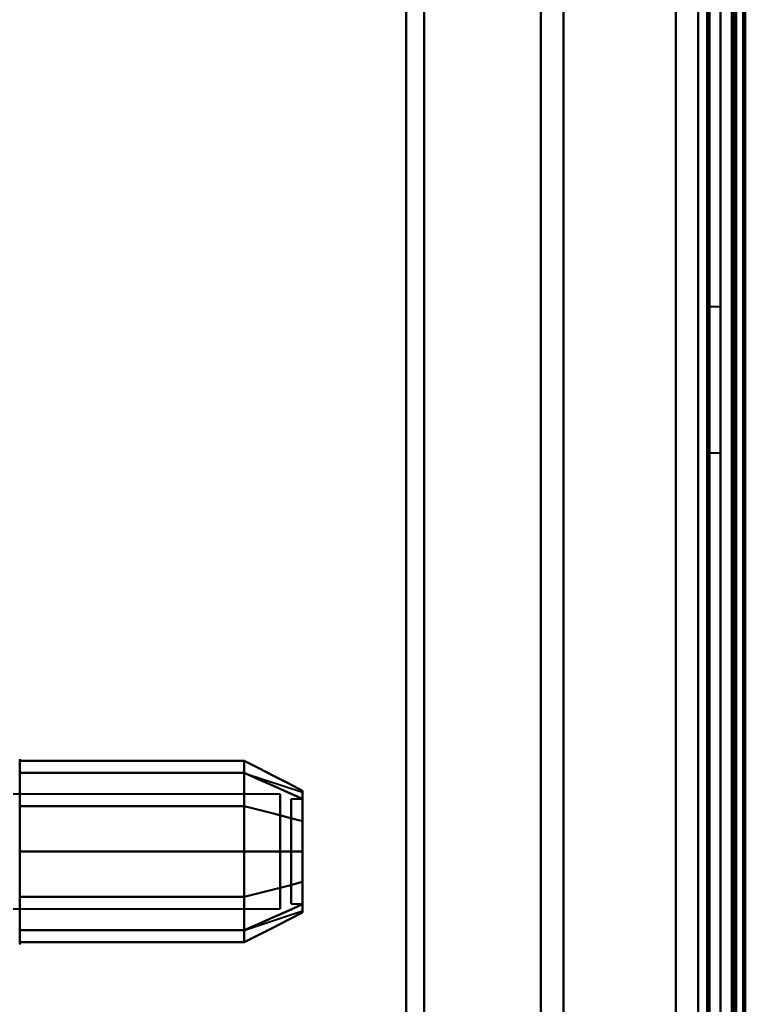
# Model space of a CAD drawing. Header units: millimetres. Extents: x -1352 to 2139, y -120 to 1210.
# Tile 35 of 87: x -736 to -704, y 995 to 1039. Entities that reach past the tile are written whole.
import ezdxf

# ---------------------------------------------------------------- set-up
doc = ezdxf.new("R2010")
doc.units = ezdxf.units.MM
doc.layers.add('G-IMPT', color=8, linetype='Continuous', lineweight=40)

# ---------------------------------------------------------------- blocks, each defined once
blk = doc.blocks.new('NEXA 2000 CALQUES_dwg-762145-Avant')
at = {"layer": 'G-IMPT'}
for p, q in [((-705, 129.472), (-705, 1102.272)), ((-704.5, 1102.272), (-704.5, 129.472)), ((-705, 883.372), (-705, 1099.372)), ((-705, 1099.372), (-705, 883.372)), ((-704.3, 883.372), (-704.3, 1099.372)), ((-704.3, 1099.372), (-704.3, 883.372)), ((-719, 883.372), (-719, 1084.372)), ((-719, 1084.372), (-719, 883.372)), ((-705.5, 1084.372), (-705.5, 883.372)), ((-705.5, 883.372), (-705.5, 1084.372)), ((-705, 1084.372), (-705, 883.372)), ((-705, 1084.372), (-705, 682.372)), ((-705, 883.372), (-705, 1084.372)), ((-718.198, 1083.781), (-718.198, 883.372)), ((-718.198, 883.372), (-718.198, 1083.781)), ((-713, 883.372), (-713, 1083.372)), ((-713, 1083.372), (-713, 883.372)), ((-706, 883.372), (-706, 1083.372)), ((-706, 683.372), (-706, 1083.372)), ((-706, 1083.372), (-706, 883.372)), ((-711.99, 883.372), (-711.99, 1082.746)), ((-711.99, 883.372), (-711.99, 1082.746)), ((-711.99, 1082.746), (-711.99, 883.372)), ((-711.99, 1082.746), (-711.99, 883.372)), ((-704.3, 883.372), (-704.3, 1082.746)), ((-704.3, 1082.746), (-704.3, 683.998)), ((-704.3, 1082.746), (-704.3, 683.998)), ((-705, 1026.122), (-705.5, 1026.122)), ((-705.5, 1026.122), (-705.5, 1022.872)), ((-705.5, 1022.872), (-705.5, 1026.122)), ((-705, 1022.872), (-705, 1026.122)), ((-705, 1026.122), (-705, 1022.872)), ((-705.5, 1022.872), (-705.5, 1019.622)), ((-705.5, 1019.622), (-705.5, 1022.872)), ((-705, 1019.622), (-705, 1022.872)), ((-705, 1022.872), (-705, 1019.622)), ((-705.5, 1019.622), (-705, 1019.622)), ((-736.204, 1005.972), (-736.204, 997.772)), ((-736.204, 1005.972), (-736.204, 1001.872)), ((-736.204, 1005.972), (-736.204, 1003.922)), ((-736.204, 1005.423), (-736.204, 997.772)), ((-726.189, 1005.367), (-723.611, 1004.508)), ((-724.611, 1004.421), (-736.5, 1004.421)), ((-724.611, 1004.421), (-736.5, 1004.421)), ((-724.611, 1004.421), (-724.611, 999.665)), ((-724.611, 999.665), (-724.611, 1004.421)), ((-724.611, 1004.421), (-724.611, 999.324)), ((-724.611, 1004.421), (-724.611, 999.324)), ((-724.611, 999.324), (-724.611, 1004.421)), ((-724.611, 999.324), (-724.611, 1004.421)), ((-723.611, 1004.202), (-724.111, 1004.202)), ((-723.611, 1004.202), (-724.111, 1004.202)), ((-724.111, 999.98), (-724.111, 1004.202)), ((-724.111, 1004.202), (-724.111, 999.98)), ((-724.111, 1000.914), (-724.111, 1004.202)), ((-724.111, 1004.202), (-724.111, 1000.914)), ((-723.611, 999.98), (-723.611, 1004.202)), ((-723.611, 1004.202), (-723.611, 999.98)), ((-723.611, 1000.914), (-723.611, 1004.202)), ((-723.611, 1004.202), (-723.611, 1000.914)), ((-736.204, 1003.922), (-736.204, 998.322)), ((-724.611, 1004.079), (-724.611, 999.324)), ((-724.611, 999.324), (-724.611, 1004.079)), ((-724.111, 999.542), (-724.111, 1003.764)), ((-724.111, 1003.764), (-724.111, 999.542)), ((-723.611, 999.542), (-723.611, 1003.764)), ((-723.611, 1003.764), (-723.611, 999.542)), ((-724.111, 999.542), (-724.111, 1002.831)), ((-724.111, 1002.831), (-724.111, 999.542)), ((-723.611, 999.542), (-723.611, 1002.831)), ((-723.611, 1002.831), (-723.611, 999.542)), ((-736.204, 1001.872), (-736.204, 997.772)), ((-736.5, 999.324), (-724.611, 999.324)), ((-736.5, 999.324), (-724.611, 999.324)), ((-724.111, 999.542), (-723.611, 999.542)), ((-724.111, 999.542), (-723.611, 999.542)), ((-726.189, 998.377), (-723.611, 999.237))]:
    blk.add_line(p, q, dxfattribs=at)
at = {"layer": 'G-IMPT', "flags": 128}
for points in [[(-707, 128.972), (-707, 372.422), (-707, 615.872), (-707, 859.322), (-707, 1102.772)], [(-707, 1102.772), (-707, 859.322), (-707, 615.872), (-707, 372.422), (-707, 128.972)], [(-707, 1102.772), (-707, 859.322), (-707, 615.872), (-707, 372.422), (-707, 128.972)], [(-707, 128.972), (-707, 372.422), (-707, 615.872), (-707, 859.322), (-707, 1102.772)], [(-705, 128.972), (-705, 372.422), (-705, 615.872), (-705, 859.322), (-705, 1102.772)], [(-705, 1102.772), (-705, 859.322), (-705, 615.872), (-705, 372.422), (-705, 128.972)], [(-704.5, 128.972), (-704.5, 372.422), (-704.5, 615.872), (-704.5, 859.322), (-704.5, 1102.772)], [(-704.4, 1102.772), (-704.4, 859.322), (-704.4, 615.872), (-704.4, 372.422), (-704.4, 128.972)], [(-704.4, 1102.772), (-704.4, 859.322), (-704.4, 615.872), (-704.4, 372.422), (-704.4, 128.972)], [(-704.4, 128.972), (-704.4, 372.422), (-704.4, 615.872), (-704.4, 859.322), (-704.4, 1102.772)], [(-707, 129.472), (-707, 372.672), (-707, 615.872), (-707, 859.072), (-707, 1102.272)], [(-707, 1102.272), (-707, 859.072), (-707, 615.872), (-707, 372.672), (-707, 129.472)], [(-707, 1102.272), (-707, 859.072), (-707, 615.872), (-707, 372.672), (-707, 129.472)], [(-707, 129.472), (-707, 372.672), (-707, 615.872), (-707, 859.072), (-707, 1102.272)], [(-705.6, 129.472), (-705.6, 372.672), (-705.6, 615.872), (-705.6, 859.072), (-705.6, 1102.272)], [(-705.6, 129.472), (-705.6, 372.672), (-705.6, 615.872), (-705.6, 859.072), (-705.6, 1102.272)], [(-705.6, 1102.272), (-705.6, 859.072), (-705.6, 615.872), (-705.6, 372.672), (-705.6, 129.472)], [(-705.6, 1102.272), (-705.6, 859.072), (-705.6, 615.872), (-705.6, 372.672), (-705.6, 129.472)], [(-705.6, 129.472), (-705.6, 372.672), (-705.6, 615.872), (-705.6, 859.072), (-705.6, 1102.272)], [(-705.6, 1102.272), (-705.6, 859.072), (-705.6, 615.872), (-705.6, 372.672), (-705.6, 129.472)], [(-705.5, 1102.272), (-705.5, 859.072), (-705.5, 615.872), (-705.5, 372.672), (-705.5, 129.472)], [(-705.5, 129.472), (-705.5, 372.672), (-705.5, 615.872), (-705.5, 859.072), (-705.5, 1102.272)], [(-705, 129.472), (-705, 372.672), (-705, 615.872), (-705, 859.072), (-705, 1102.272)], [(-705, 1102.272), (-705, 859.072), (-705, 615.872), (-705, 372.672), (-705, 129.472)], [(-705, 1102.272), (-705, 859.072), (-705, 615.872), (-705, 372.672), (-705, 129.472)], [(-705, 129.472), (-705, 372.672), (-705, 615.872), (-705, 859.072), (-705, 1102.272)], [(-705, 1102.272), (-705, 867.047), (-705, 631.822), (-705, 396.597), (-705, 161.372)], [(-705, 161.372), (-705, 396.597), (-705, 631.822), (-705, 867.047), (-705, 1102.272)], [(-704.5, 129.472), (-704.5, 372.672), (-704.5, 615.872), (-704.5, 859.072), (-704.5, 1102.272)], [(-704.5, 1102.272), (-704.5, 859.072), (-704.5, 615.872), (-704.5, 372.672), (-704.5, 129.472)], [(-704.5, 1102.272), (-704.5, 859.072), (-704.5, 615.872), (-704.5, 372.672), (-704.5, 129.472)], [(-704.5, 129.472), (-704.5, 372.672), (-704.5, 615.872), (-704.5, 859.072), (-704.5, 1102.272)], [(-704.5, 129.472), (-704.5, 372.672), (-704.5, 615.872), (-704.5, 859.072), (-704.5, 1102.272)], [(-704.5, 1102.272), (-704.5, 859.072), (-704.5, 615.872), (-704.5, 372.672), (-704.5, 129.472)], [(-704, 1102.372), (-704, 859.122), (-704, 615.872), (-704, 372.622), (-704, 129.372)], [(-704, 129.372), (-704, 372.622), (-704, 615.872), (-704, 859.122), (-704, 1102.372)], [(-704, 1102.272), (-704, 859.072), (-704, 615.872), (-704, 372.672), (-704, 129.472)], [(-704, 129.472), (-704, 372.672), (-704, 615.872), (-704, 859.072), (-704, 1102.272)], [(-703.9, 1102.272), (-703.9, 867.047), (-703.9, 631.822), (-703.9, 396.597), (-703.9, 161.372)], [(-703.9, 161.372), (-703.9, 396.597), (-703.9, 631.822), (-703.9, 867.047), (-703.9, 1102.272)], [(-736.204, 1005.989), (-736.204, 1005.972)], [(-736.204, 1005.972), (-736.204, 1005.969), (-736.204, 1005.959), (-736.204, 1005.943), (-736.204, 1005.92), (-736.204, 1005.891), (-736.204, 1005.855), (-736.204, 1005.813), (-736.204, 1005.764), (-736.204, 1005.709), (-736.204, 1005.649), (-736.204, 1005.582), (-736.204, 1005.509), (-736.204, 1005.43), (-736.204, 1005.346), (-736.204, 1005.256), (-736.204, 1005.161), (-736.204, 1005.06), (-736.204, 1004.955), (-736.204, 1004.844), (-736.204, 1004.729), (-736.204, 1004.609), (-736.204, 1004.485), (-736.204, 1004.356), (-736.204, 1004.224), (-736.204, 1004.088), (-736.204, 1003.948), (-736.204, 1003.805), (-736.204, 1003.659), (-736.204, 1003.51), (-736.204, 1003.358), (-736.204, 1003.204), (-736.204, 1003.048), (-736.204, 1002.89), (-736.204, 1002.73), (-736.204, 1002.569), (-736.204, 1002.407), (-736.204, 1002.244), (-736.204, 1002.08), (-736.204, 1001.917), (-736.204, 1001.753), (-736.204, 1001.589), (-736.204, 1001.425), (-736.204, 1001.263), (-736.204, 1001.101), (-736.204, 1000.941), (-736.204, 1000.782), (-736.204, 1000.625), (-736.204, 1000.469), (-736.204, 1000.317), (-736.204, 1000.166), (-736.204, 1000.018), (-736.204, 999.874), (-736.204, 999.732), (-736.204, 999.594), (-736.204, 999.459), (-736.204, 999.329), (-736.204, 999.202), (-736.204, 999.08), (-736.204, 998.962), (-736.204, 998.849), (-736.204, 998.741), (-736.204, 998.637), (-736.204, 998.539), (-736.204, 998.446), (-736.204, 998.359), (-736.204, 998.322)], [(-736.204, 1005.423), (-736.204, 1005.502), (-736.204, 1005.575), (-736.204, 1005.643), (-736.204, 1005.704), (-736.204, 1005.76), (-736.204, 1005.809), (-736.204, 1005.851), (-736.204, 1005.888), (-736.204, 1005.918), (-736.204, 1005.941), (-736.204, 1005.958), (-736.204, 1005.968), (-736.204, 1005.972)], [(-736.204, 1003.893), (-736.204, 1004.398), (-736.204, 1004.903), (-736.204, 1005.409), (-736.204, 1005.914)], [(-736.204, 1005.914), (-733.704, 1005.914), (-731.204, 1005.914), (-728.704, 1005.914), (-726.204, 1005.914)], [(-726.204, 1005.914), (-728.704, 1005.914), (-731.204, 1005.914), (-733.704, 1005.914), (-736.204, 1005.914)], [(-736.204, 1005.914), (-736.204, 1005.409), (-736.204, 1004.903), (-736.204, 1004.398), (-736.204, 1003.893)], [(-726.204, 1003.893), (-726.204, 1004.398), (-726.204, 1004.903), (-726.204, 1005.409), (-726.204, 1005.914)], [(-726.204, 1005.914), (-725.556, 1005.581), (-724.908, 1005.248), (-724.259, 1004.914), (-723.611, 1004.581)], [(-723.611, 1004.581), (-724.259, 1004.914), (-724.908, 1005.248), (-725.556, 1005.581), (-726.204, 1005.914)], [(-726.204, 1005.914), (-726.204, 1005.409), (-726.204, 1004.903), (-726.204, 1004.398), (-726.204, 1003.893)], [(-726.204, 1005.914), (-726.204, 1005.409), (-726.204, 1004.903), (-726.204, 1004.398), (-726.204, 1003.893)], [(-726.204, 1003.893), (-726.204, 1004.398), (-726.204, 1004.903), (-726.204, 1005.409), (-726.204, 1005.914)], [(-736.204, 997.772), (-736.204, 997.776), (-736.204, 997.785), (-736.204, 997.802), (-736.204, 997.825), (-736.204, 997.854), (-736.204, 997.89), (-736.204, 997.932), (-736.204, 997.98), (-736.204, 998.035), (-736.204, 998.096), (-736.204, 998.163), (-736.204, 998.236), (-736.204, 998.314), (-736.204, 998.399), (-736.204, 998.488), (-736.204, 998.584), (-736.204, 998.684), (-736.204, 998.79), (-736.204, 998.9), (-736.204, 999.016), (-736.204, 999.136), (-736.204, 999.26), (-736.204, 999.388), (-736.204, 999.521), (-736.204, 999.657), (-736.204, 999.797), (-736.204, 999.94), (-736.204, 1000.086), (-736.204, 1000.235), (-736.204, 1000.387), (-736.204, 1000.541), (-736.204, 1000.697), (-736.204, 1000.855), (-736.204, 1001.014), (-736.204, 1001.175), (-736.204, 1001.338), (-736.204, 1001.501), (-736.204, 1001.664), (-736.204, 1001.828), (-736.204, 1001.992), (-736.204, 1002.156), (-736.204, 1002.319), (-736.204, 1002.482), (-736.204, 1002.643), (-736.204, 1002.804), (-736.204, 1002.963), (-736.204, 1003.12), (-736.204, 1003.275), (-736.204, 1003.428), (-736.204, 1003.579), (-736.204, 1003.726), (-736.204, 1003.871), (-736.204, 1004.013), (-736.204, 1004.151), (-736.204, 1004.285), (-736.204, 1004.416), (-736.204, 1004.542), (-736.204, 1004.665), (-736.204, 1004.782), (-736.204, 1004.896), (-736.204, 1005.004), (-736.204, 1005.107), (-736.204, 1005.205), (-736.204, 1005.298), (-736.204, 1005.386), (-736.204, 1005.423)], [(-736.204, 1001.872), (-736.204, 1002.747), (-736.204, 1003.622), (-736.204, 1004.497), (-736.204, 1005.372)], [(-736.204, 1005.372), (-733.704, 1005.372), (-731.204, 1005.372), (-728.704, 1005.372), (-726.204, 1005.372)], [(-726.204, 1005.372), (-728.704, 1005.372), (-731.204, 1005.372), (-733.704, 1005.372), (-736.204, 1005.372)], [(-736.204, 1005.372), (-733.704, 1005.372), (-731.204, 1005.372), (-728.704, 1005.372), (-726.204, 1005.372)], [(-726.204, 1005.372), (-728.704, 1005.372), (-731.204, 1005.372), (-733.704, 1005.372), (-736.204, 1005.372)], [(-736.204, 1005.372), (-736.204, 1004.497), (-736.204, 1003.622), (-736.204, 1002.747), (-736.204, 1001.872)], [(-726.204, 1001.872), (-726.204, 1002.747), (-726.204, 1003.622), (-726.204, 1004.497), (-726.204, 1005.372)], [(-726.204, 1005.372), (-725.556, 1005.084), (-724.908, 1004.795), (-724.259, 1004.507), (-723.611, 1004.218)], [(-723.611, 1004.218), (-724.259, 1004.507), (-724.908, 1004.795), (-725.556, 1005.084), (-726.204, 1005.372)], [(-726.204, 1005.372), (-725.556, 1005.084), (-724.908, 1004.795), (-724.259, 1004.507), (-723.611, 1004.218)], [(-723.611, 1004.218), (-724.259, 1004.507), (-724.908, 1004.795), (-725.556, 1005.084), (-726.204, 1005.372)], [(-726.204, 1005.372), (-726.204, 1004.497), (-726.204, 1003.622), (-726.204, 1002.747), (-726.204, 1001.872)], [(-726.204, 1005.372), (-726.204, 1004.497), (-726.204, 1003.622), (-726.204, 1002.747), (-726.204, 1001.872)], [(-726.204, 1001.872), (-726.204, 1002.747), (-726.204, 1003.622), (-726.204, 1004.497), (-726.204, 1005.372)], [(-736.204, 999.852), (-736.204, 1000.862), (-736.204, 1001.872), (-736.204, 1002.883), (-736.204, 1003.893)], [(-736.204, 1003.893), (-733.704, 1003.893), (-731.204, 1003.893), (-728.704, 1003.893), (-726.204, 1003.893)], [(-726.204, 1003.893), (-728.704, 1003.893), (-731.204, 1003.893), (-733.704, 1003.893), (-736.204, 1003.893)], [(-736.204, 1003.893), (-733.704, 1003.893), (-731.204, 1003.893), (-728.704, 1003.893), (-726.204, 1003.893)], [(-726.204, 1003.893), (-728.704, 1003.893), (-731.204, 1003.893), (-733.704, 1003.893), (-736.204, 1003.893)], [(-736.204, 1003.893), (-736.204, 1002.883), (-736.204, 1001.872), (-736.204, 1000.862), (-736.204, 999.852)], [(-726.204, 999.852), (-726.204, 1000.862), (-726.204, 1001.872), (-726.204, 1002.883), (-726.204, 1003.893)], [(-726.204, 1003.893), (-725.556, 1003.726), (-724.908, 1003.56), (-724.259, 1003.393), (-723.611, 1003.227)], [(-723.611, 1003.227), (-724.259, 1003.393), (-724.908, 1003.56), (-725.556, 1003.726), (-726.204, 1003.893)], [(-726.204, 1003.893), (-725.556, 1003.726), (-724.908, 1003.56), (-724.259, 1003.393), (-723.611, 1003.227)], [(-723.611, 1003.227), (-724.259, 1003.393), (-724.908, 1003.56), (-725.556, 1003.726), (-726.204, 1003.893)], [(-726.204, 1003.893), (-726.204, 1002.883), (-726.204, 1001.872), (-726.204, 1000.862), (-726.204, 999.852)], [(-726.204, 1003.893), (-726.204, 1002.883), (-726.204, 1001.872), (-726.204, 1000.862), (-726.204, 999.852)], [(-726.204, 999.852), (-726.204, 1000.862), (-726.204, 1001.872), (-726.204, 1002.883), (-726.204, 1003.893)], [(-736.204, 998.372), (-736.204, 999.247), (-736.204, 1000.122), (-736.204, 1000.997), (-736.204, 1001.872)], [(-736.204, 1001.872), (-733.704, 1001.872), (-731.204, 1001.872), (-728.704, 1001.872), (-726.204, 1001.872)], [(-726.204, 1001.872), (-728.704, 1001.872), (-731.204, 1001.872), (-733.704, 1001.872), (-736.204, 1001.872)], [(-736.204, 1001.872), (-733.704, 1001.872), (-731.204, 1001.872), (-728.704, 1001.872), (-726.204, 1001.872)], [(-726.204, 1001.872), (-728.704, 1001.872), (-731.204, 1001.872), (-733.704, 1001.872), (-736.204, 1001.872)], [(-736.204, 1001.872), (-736.204, 1000.997), (-736.204, 1000.122), (-736.204, 999.247), (-736.204, 998.372)], [(-726.204, 998.372), (-726.204, 999.247), (-726.204, 1000.122), (-726.204, 1000.997), (-726.204, 1001.872)], [(-726.204, 1001.872), (-725.556, 1001.872), (-724.908, 1001.872), (-724.259, 1001.872), (-723.611, 1001.872)], [(-723.611, 1001.872), (-724.259, 1001.872), (-724.908, 1001.872), (-725.556, 1001.872), (-726.204, 1001.872)], [(-726.204, 1001.872), (-725.556, 1001.872), (-724.908, 1001.872), (-724.259, 1001.872), (-723.611, 1001.872)], [(-723.611, 1001.872), (-724.259, 1001.872), (-724.908, 1001.872), (-725.556, 1001.872), (-726.204, 1001.872)], [(-726.204, 1001.872), (-726.204, 1000.997), (-726.204, 1000.122), (-726.204, 999.247), (-726.204, 998.372)], [(-726.204, 1001.872), (-726.204, 1000.997), (-726.204, 1000.122), (-726.204, 999.247), (-726.204, 998.372)], [(-726.204, 998.372), (-726.204, 999.247), (-726.204, 1000.122), (-726.204, 1000.997), (-726.204, 1001.872)], [(-723.611, 1000.518), (-724.259, 1000.351), (-724.908, 1000.185), (-725.556, 1000.018), (-726.204, 999.852)], [(-726.204, 999.852), (-725.556, 1000.018), (-724.908, 1000.185), (-724.259, 1000.351), (-723.611, 1000.518)], [(-723.611, 1000.518), (-724.259, 1000.351), (-724.908, 1000.185), (-725.556, 1000.018), (-726.204, 999.852)], [(-726.204, 999.852), (-725.556, 1000.018), (-724.908, 1000.185), (-724.259, 1000.351), (-723.611, 1000.518)], [(-726.204, 999.852), (-728.704, 999.852), (-731.204, 999.852), (-733.704, 999.852), (-736.204, 999.852)], [(-736.204, 999.852), (-736.204, 999.346), (-736.204, 998.841), (-736.204, 998.336), (-736.204, 997.831)], [(-736.204, 997.831), (-736.204, 998.336), (-736.204, 998.841), (-736.204, 999.346), (-736.204, 999.852)], [(-736.204, 999.852), (-733.704, 999.852), (-731.204, 999.852), (-728.704, 999.852), (-726.204, 999.852)], [(-726.204, 999.852), (-728.704, 999.852), (-731.204, 999.852), (-733.704, 999.852), (-736.204, 999.852)], [(-736.204, 999.852), (-733.704, 999.852), (-731.204, 999.852), (-728.704, 999.852), (-726.204, 999.852)], [(-726.204, 999.852), (-726.204, 999.346), (-726.204, 998.841), (-726.204, 998.336), (-726.204, 997.831)], [(-726.204, 997.831), (-726.204, 998.336), (-726.204, 998.841), (-726.204, 999.346), (-726.204, 999.852)], [(-726.204, 997.831), (-726.204, 998.336), (-726.204, 998.841), (-726.204, 999.346), (-726.204, 999.852)], [(-726.204, 999.852), (-726.204, 999.346), (-726.204, 998.841), (-726.204, 998.336), (-726.204, 997.831)], [(-723.611, 999.526), (-724.259, 999.238), (-724.908, 998.949), (-725.556, 998.661), (-726.204, 998.372)], [(-726.204, 998.372), (-725.556, 998.661), (-724.908, 998.949), (-724.259, 999.238), (-723.611, 999.526)], [(-723.611, 999.526), (-724.259, 999.238), (-724.908, 998.949), (-725.556, 998.661), (-726.204, 998.372)], [(-726.204, 998.372), (-725.556, 998.661), (-724.908, 998.949), (-724.259, 999.238), (-723.611, 999.526)], [(-726.204, 997.831), (-725.556, 998.164), (-724.908, 998.497), (-724.259, 998.83), (-723.611, 999.163)], [(-723.611, 999.163), (-724.259, 998.83), (-724.908, 998.497), (-725.556, 998.164), (-726.204, 997.831)], [(-726.204, 998.372), (-728.704, 998.372), (-731.204, 998.372), (-733.704, 998.372), (-736.204, 998.372)], [(-736.204, 998.372), (-733.704, 998.372), (-731.204, 998.372), (-728.704, 998.372), (-726.204, 998.372)], [(-726.204, 998.372), (-728.704, 998.372), (-731.204, 998.372), (-733.704, 998.372), (-736.204, 998.372)], [(-736.204, 998.372), (-733.704, 998.372), (-731.204, 998.372), (-728.704, 998.372), (-726.204, 998.372)], [(-736.204, 998.322), (-736.204, 998.242), (-736.204, 998.169), (-736.204, 998.102), (-736.204, 998.04), (-736.204, 997.985), (-736.204, 997.936), (-736.204, 997.893), (-736.204, 997.857), (-736.204, 997.827), (-736.204, 997.804), (-736.204, 997.787), (-736.204, 997.776), (-736.204, 997.772)], [(-736.204, 997.772), (-736.205, 997.741)], [(-736.204, 997.831), (-733.704, 997.831), (-731.204, 997.831), (-728.704, 997.831), (-726.204, 997.831)], [(-726.204, 997.831), (-728.704, 997.831), (-731.204, 997.831), (-733.704, 997.831), (-736.204, 997.831)]]:
    blk.add_lwpolyline(points, dxfattribs=at)
at = {"layer": 'G-IMPT'}
for points in [[(-723.611, 1003.227), (-723.611, 1003.611), (-723.611, 1004.238), (-723.611, 1004.532), (-723.611, 1004.581)], [(-723.611, 1004.581), (-723.611, 1004.532), (-723.611, 1004.239), (-723.611, 1003.611), (-723.611, 1003.227)], [(-723.611, 1004.581), (-723.611, 1004.535), (-723.611, 1004.239), (-723.611, 1003.605), (-723.611, 1003.227)], [(-723.611, 1003.227), (-723.611, 1003.606), (-723.611, 1004.24), (-723.611, 1004.535), (-723.611, 1004.581)], [(-723.611, 1004.218), (-723.611, 1004.411), (-723.611, 1004.604), (-723.611, 1004.411), (-723.611, 1004.218)], [(-723.611, 1004.218), (-723.611, 1004.41), (-723.611, 1004.508), (-723.611, 1004.508)], [(-723.611, 1004.508), (-723.611, 1004.508), (-723.611, 1004.41), (-723.611, 1004.218)], [(-723.611, 1004.218), (-723.611, 1003.939), (-723.611, 1003.239), (-723.611, 1002.345), (-723.611, 1001.872)], [(-723.611, 1001.872), (-723.611, 1002.344), (-723.611, 1003.238), (-723.611, 1003.939), (-723.611, 1004.218)], [(-723.611, 1004.218), (-723.611, 1003.946), (-723.611, 1003.239), (-723.611, 1002.336), (-723.611, 1001.872)], [(-723.611, 1001.872), (-723.611, 1002.336), (-723.611, 1003.239), (-723.611, 1003.946), (-723.611, 1004.218)], [(-723.611, 1003.227), (-723.611, 1002.793), (-723.611, 1001.873), (-723.611, 1000.952), (-723.611, 1000.518)], [(-723.611, 1000.518), (-723.611, 1000.951), (-723.611, 1001.872), (-723.611, 1002.793), (-723.611, 1003.227)], [(-723.611, 1003.227), (-723.611, 1002.802), (-723.611, 1001.872), (-723.611, 1000.943), (-723.611, 1000.518)], [(-723.611, 1000.518), (-723.611, 1000.943), (-723.611, 1001.873), (-723.611, 1002.802), (-723.611, 1003.227)], [(-723.611, 1001.872), (-723.611, 1001.4), (-723.611, 1000.506), (-723.611, 999.806), (-723.611, 999.526)], [(-723.611, 999.526), (-723.611, 999.805), (-723.611, 1000.506), (-723.611, 1001.4), (-723.611, 1001.872)], [(-723.611, 1001.872), (-723.611, 1001.408), (-723.611, 1000.505), (-723.611, 999.798), (-723.611, 999.526)], [(-723.611, 999.526), (-723.611, 999.799), (-723.611, 1000.506), (-723.611, 1001.408), (-723.611, 1001.872)], [(-723.611, 1000.518), (-723.611, 1000.134), (-723.611, 999.506), (-723.611, 999.213), (-723.611, 999.163)], [(-723.611, 999.163), (-723.611, 999.213), (-723.611, 999.506), (-723.611, 1000.134), (-723.611, 1000.518)], [(-723.611, 999.163), (-723.611, 999.21), (-723.611, 999.505), (-723.611, 1000.139), (-723.611, 1000.518)], [(-723.611, 1000.518), (-723.611, 1000.139), (-723.611, 999.505), (-723.611, 999.21), (-723.611, 999.163)], [(-723.611, 999.526), (-723.611, 999.333), (-723.611, 999.14), (-723.611, 999.333), (-723.611, 999.526)], [(-723.611, 999.526), (-723.611, 999.334), (-723.611, 999.237), (-723.611, 999.237)], [(-723.611, 999.237), (-723.611, 999.237), (-723.611, 999.334), (-723.611, 999.526)]]:
    blk.add_open_spline(points, degree=3, dxfattribs=at)

msp = doc.modelspace()

# ---------------------------------------------------------------- block references
at = {"layer": 'G-IMPT'}
msp.add_blockref('NEXA 2000 CALQUES_dwg-762145-Avant', (0, 0), dxfattribs=at)

doc.saveas('drawing.dxf')
